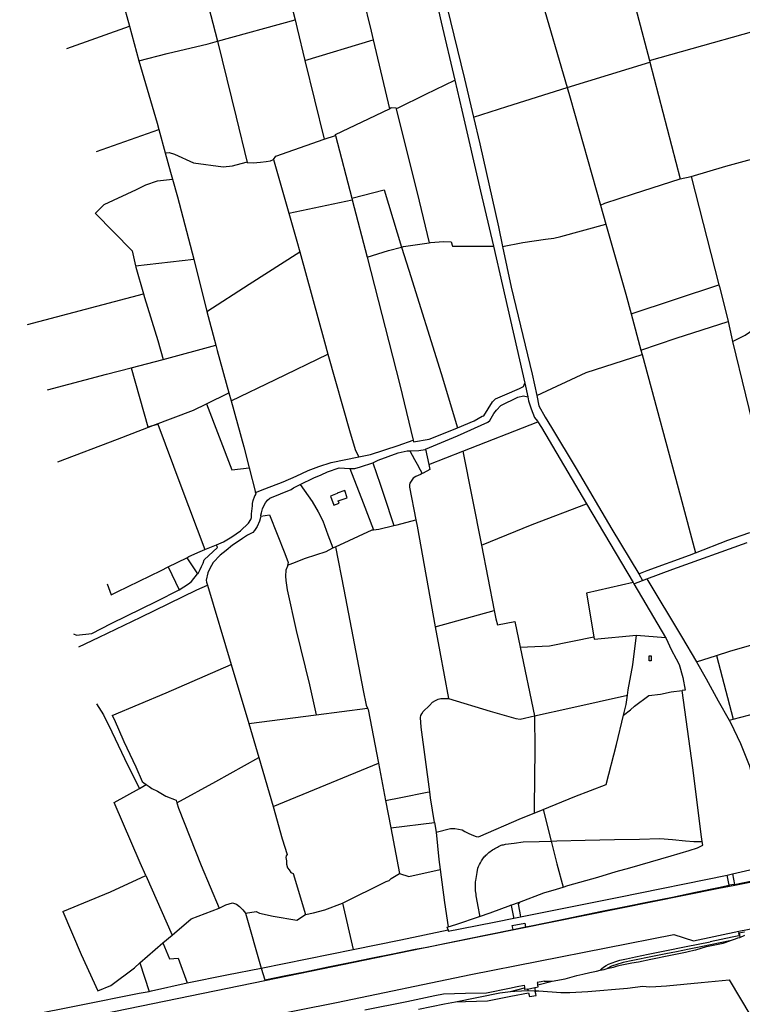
# Model space of a CAD drawing. Header units: inches. Extents: x 210911 to 224988, y 571697 to 586201.
# Tile 205 of 256: x 211873 to 212757, y 584214 to 585418. Entities that reach past the tile are written whole.
import ezdxf

# ---------------------------------------------------------------- set-up
doc = ezdxf.new("R2010")
doc.units = ezdxf.units.IN
doc.header["$MEASUREMENT"] = 0

msp = doc.modelspace()

# ---------------------------------------------------------------- linework, layer by layer
for points in [[(212066.482, 585584.873), (212066.826, 585583.576), (212101.314, 585445.382), (212115.043, 585391.751)], [(211966.576, 585558.909), (211999.059, 585440.919), (212007.466, 585409.931)], [(212597.906, 585539.571), (212642.96, 585368.274)], [(212501.214, 585475.79), (212510.368, 585445.44), (212542.624, 585335.159)], [(212200.258, 585455.85), (212209.883, 585417.845)], [(212379.881, 585453.014), (212388.348, 585414.858), (212405.14, 585344.241)], [(212292.584, 585446.038), (212302.998, 585403.83), (212305.471, 585393.35)], [(212395.345, 585434.217), (212417.195, 585345.727), (212428.036, 585298.837)], [(212115.043, 585391.751), (212209.883, 585417.845)], [(212209.883, 585417.845), (212212.609, 585407.083), (212222.059, 585368.048)], [(212642.96, 585368.274), (212822.678, 585418.641)], [(211930.8, 585382.672), (212007.466, 585409.931)], [(212007.466, 585409.931), (212018.875, 585367.875)], [(212222.059, 585368.048), (212305.471, 585393.35)], [(212305.471, 585393.35), (212325.42, 585308.826)], [(212018.875, 585367.875), (212053.51, 585376.741), (212103.709, 585388.599), (212115.043, 585391.751)], [(212115.043, 585391.751), (212137.795, 585298.861), (212151.52, 585243.397)], [(212018.875, 585367.875), (212041.241, 585291.268), (212043.277, 585283.701)], [(212222.059, 585368.048), (212245.348, 585271.866)], [(212542.624, 585335.159), (212567.6, 585342.981), (212643.581, 585365.912)], [(212642.96, 585368.274), (212643.581, 585365.912)], [(212643.581, 585365.912), (212680.478, 585223.576)], [(212333.274, 585310.094), (212335.278, 585309.868), (212369.721, 585327.115), (212405.14, 585344.241)], [(212405.14, 585344.241), (212413.877, 585307.5), (212436.762, 585208.119), (212452.369, 585141.085)], [(212428.036, 585298.837), (212468.696, 585312.006), (212542.624, 585335.159)], [(212542.624, 585335.159), (212546.313, 585322.546), (212583.331, 585191.307)], [(212259.413, 585276.254), (212259.439, 585277.405), (212292.154, 585293.178), (212325.42, 585308.826)], [(212325.42, 585308.826), (212327.248, 585310.775), (212333.274, 585310.094)], [(212333.274, 585310.094), (212359.093, 585206.462), (212373.881, 585145.255)], [(212428.036, 585298.837), (212435.598, 585266.127), (212458.556, 585164.521), (212463.599, 585140.788)], [(211967.208, 585256.737), (212043.277, 585283.701)], [(212043.277, 585283.701), (212051.018, 585255.016)], [(212245.348, 585271.866), (212259.413, 585276.254)], [(212259.413, 585276.254), (212279.408, 585199.738)], [(212183.502, 585247.017), (212186.484, 585251.065), (212245.348, 585271.866)], [(212051.018, 585255.016), (212056.266, 585255.677), (212062.494, 585253.646), (212085.701, 585243.025), (212121.873, 585238.119), (212133.358, 585239.484), (212150.349, 585243.645), (212151.52, 585243.397)], [(212051.018, 585255.016), (212057.618, 585231.348), (212060.066, 585222.957)], [(212693.941, 585226.241), (212736.259, 585238.858), (212792.018, 585254.159)], [(212151.52, 585243.397), (212152.25, 585243.243), (212158.68, 585242.988), (212167.762, 585243.58), (212174.818, 585244.474), (212180.073, 585245.595), (212183.502, 585247.017)], [(212183.502, 585247.017), (212202.336, 585181.225)], [(212680.478, 585223.576), (212693.941, 585226.241)], [(212693.941, 585226.241), (212728.029, 585093.692)], [(211965.645, 585181.236), (211965.975, 585181.372), (211976.619, 585192.014), (212016.291, 585210.232), (212027.355, 585216.198), (212041.846, 585220.911), (212060.066, 585222.957)], [(212060.066, 585222.957), (212066.345, 585201.438), (212086.051, 585125.245)], [(212583.331, 585191.307), (212588.405, 585193.596), (212623.418, 585205.22), (212680.478, 585223.576)], [(212279.408, 585199.738), (212318.666, 585209.972), (212340.232, 585139.91)], [(212202.336, 585181.225), (212279.906, 585197.833)], [(212279.408, 585199.738), (212279.906, 585197.833)], [(212279.906, 585197.833), (212297.899, 585127.509)], [(212583.331, 585191.307), (212589.888, 585168.086)], [(211965.645, 585181.236), (212010.912, 585135.179), (212014.932, 585117.122)], [(212202.336, 585181.225), (212212.074, 585147.207), (212215.65, 585134.199)], [(212463.599, 585140.788), (212488.282, 585145.37), (212516.206, 585149.473), (212526.24, 585150.841), (212534.598, 585152.934), (212589.888, 585168.086)], [(212589.888, 585168.086), (212614.13, 585082.237), (212620.638, 585058.348)], [(212297.899, 585127.509), (212324.196, 585135.685), (212340.232, 585139.91)], [(212340.232, 585139.91), (212342.64, 585140.544), (212373.881, 585145.255)], [(212340.232, 585139.91), (212348.866, 585111.861), (212388.369, 584985.39), (212408.5, 584918.987)], [(212373.881, 585145.255), (212375.619, 585145.517), (212391.382, 585146.653), (212400.538, 585146.27), (212402.56, 585140.968), (212452.369, 585141.085)], [(212452.369, 585141.085), (212463.533, 585093.134), (212490.627, 584973.645)], [(212463.599, 585140.788), (212474.189, 585090.95), (212499.594, 584984.591), (212505.247, 584958.411)], [(212102.272, 585061.365), (212153.778, 585094.677), (212215.65, 585134.199)], [(212215.65, 585134.199), (212245.902, 585024.141), (212250.165, 585009.018)], [(212014.932, 585117.122), (212086.051, 585125.245)], [(212014.932, 585117.122), (212015.321, 585115.373), (212024.595, 585082.637)], [(212086.051, 585125.245), (212102.272, 585061.365)], [(212297.899, 585127.509), (212337.793, 584971.657), (212354.334, 584904.042)], [(212620.638, 585058.348), (212728.029, 585093.692)], [(212728.029, 585093.692), (212728.671, 585091.196), (212738.362, 585052.484), (212739.133, 585049.053)], [(211882.779, 585045.178), (212024.595, 585082.637)], [(212024.595, 585082.637), (212025.842, 585078.235), (212042.101, 585025.816), (212048.849, 585002.666)], [(212744.775, 585024.402), (212760.031, 585032.314), (212793.355, 585055.415), (212813.485, 585069.016)], [(212102.272, 585061.365), (212112.992, 585019.934)], [(212620.638, 585058.348), (212620.663, 585058.255), (212632.718, 585013.998)], [(212632.718, 585013.998), (212675.641, 585028.456), (212739.133, 585049.053)], [(212739.133, 585049.053), (212743.392, 585030.102), (212744.775, 585024.402)], [(212048.849, 585002.666), (212112.992, 585019.934)], [(212112.992, 585019.934), (212114.718, 585013.302), (212129.01, 584961.782)], [(212744.775, 585024.402), (212776.395, 584894.109), (212799.633, 584796.553)], [(212131.72, 584952.015), (212186.011, 584977.888), (212250.165, 585009.018)], [(212250.165, 585009.018), (212277.239, 584912.978), (212283.647, 584891.095), (212287.887, 584883.583)], [(212505.247, 584958.411), (212565.568, 584986.489), (212634.18, 585008.632)], [(212632.718, 585013.998), (212634.18, 585008.632)], [(212634.18, 585008.632), (212681.014, 584834.778), (212699.429, 584765.942)], [(212009.731, 584992.432), (212048.849, 585002.666)], [(211907.39, 584965.487), (211979.289, 584984.516), (212009.731, 584992.432)], [(212009.731, 584992.432), (212030.062, 584919.991), (212036.142, 584921.701)], [(212408.5, 584918.987), (212428.691, 584927.574), (212438.454, 584933.016), (212440.531, 584933.615), (212451.081, 584950.657), (212454.963, 584954.454), (212466.501, 584959.12), (212484.372, 584966.855), (212489.178, 584969.577), (212490.627, 584973.645)], [(212490.627, 584973.645), (212494.349, 584956.928)], [(212101.618, 584948.359), (212129.01, 584961.782)], [(212129.01, 584961.782), (212131.72, 584952.015)], [(212036.142, 584921.701), (212085.724, 584940.57), (212101.618, 584948.359)], [(212101.618, 584948.359), (212132.711, 584867.697), (212153.794, 584870.103)], [(212131.72, 584952.015), (212147.275, 584895.513), (212153.794, 584870.103)], [(212369.465, 584892.861), (212408.573, 584909.305), (212445.492, 584925.877), (212448.021, 584928.076), (212449.575, 584930.675), (212452.759, 584936.598), (212456.265, 584940.346), (212461.55, 584946.317), (212482.351, 584956.252), (212489.233, 584958.046), (212494.349, 584956.928)], [(212494.349, 584956.928), (212495.431, 584952.066), (212498.648, 584942.087), (212502.464, 584931.358), (212506.412, 584926.954), (212506.733, 584926.445)], [(212505.247, 584958.411), (212507.958, 584945.855), (212515.474, 584931.772), (212523.341, 584919.189), (212553.559, 584869.134), (212597.161, 584794.99), (212630.051, 584740.332)], [(212036.142, 584921.701), (212042.024, 584923.356), (212070.145, 584848.199), (212099.589, 584770.12)], [(212414.898, 584890.51), (212506.733, 584926.445)], [(212506.733, 584926.445), (212511.157, 584919.424), (212566.078, 584826.008)], [(211920.162, 584877.252), (211992.945, 584905.246), (212036.142, 584921.701)], [(212354.334, 584904.042), (212354.886, 584901.785), (212373.928, 584905.244), (212401.585, 584916.046), (212408.5, 584918.987)], [(212287.887, 584883.583), (212302.106, 584886.454), (212336.092, 584897.126), (212354.334, 584904.042)], [(212304.897, 584876.285), (212306.49, 584876.808), (212311.597, 584879.304), (212336.099, 584888.385), (212346.859, 584890.627), (212350.099, 584890.769)], [(212350.099, 584890.769), (212361.37, 584891.265), (212368.877, 584892.61), (212369.465, 584892.861)], [(212350.099, 584890.769), (212355.819, 584880.383), (212359.032, 584874.543), (212362.85, 584867.397), (212365.21, 584862.975)], [(212369.465, 584892.861), (212373.455, 584874.224)], [(212373.455, 584874.224), (212414.898, 584890.51)], [(212414.898, 584890.51), (212437.705, 584775.53)], [(212161.505, 584840.045), (212173.143, 584844.21), (212195.568, 584852.917), (212211.462, 584859.904), (212226.005, 584866.817), (212239.069, 584871.731), (212253.935, 584876.644), (212287.887, 584883.583)], [(212276.86, 584869.107), (212278.112, 584869.004), (212283.141, 584869.375), (212289.923, 584871.37), (212304.897, 584876.285)], [(212304.897, 584876.285), (212313.812, 584849.9)], [(212153.794, 584870.103), (212161.505, 584840.045)], [(212216.29, 584849.594), (212232.842, 584857.639), (212241.777, 584861.257), (212249.512, 584865.227), (212263.728, 584870.191), (212276.86, 584869.107)], [(212276.86, 584869.107), (212293.039, 584827.281)], [(212365.21, 584862.975), (212363.115, 584861.76), (212357.658, 584859.214), (212354.404, 584857.192), (212350.019, 584851.195), (212349.817, 584849.395), (212349.841, 584847.853)], [(212373.455, 584874.224), (212374.755, 584868.152), (212366.344, 584863.633), (212365.21, 584862.975)], [(212114.043, 584776.035), (212122.516, 584779.597), (212132.654, 584785.489), (212143.369, 584792.806), (212153.161, 584802.298), (212155.968, 584806.646), (212156.721, 584809.196), (212156.675, 584813.671), (212157.736, 584823.671), (212157.864, 584826.197), (212158.743, 584829.871), (212160.725, 584835.82), (212162.354, 584837.919), (212161.505, 584840.045)], [(212167.959, 584811.035), (212168.122, 584812.085), (212169.026, 584814.885), (212170.007, 584819.785), (212171.336, 584822.884), (212173.742, 584827.033), (212176.448, 584830.581), (212179.277, 584832.729), (212205.007, 584843.585), (212208.137, 584845.632), (212216.29, 584849.594)], [(212216.29, 584849.594), (212230.76, 584828.812), (212238.152, 584816.305), (212244.069, 584805.024), (212250.105, 584788.267), (212256.193, 584772.36)], [(212261.508, 584838.461), (212253.454, 584835.543), (212257.505, 584824.364), (212263.68, 584826.601), (212262.632, 584829.493), (212273.731, 584833.515), (212270.592, 584842.178), (212261.371, 584838.837), (212261.508, 584838.461)], [(212313.812, 584849.9), (212318.329, 584836.44)], [(212349.841, 584847.853), (212349.864, 584846.319), (212357.722, 584806.373)], [(212293.039, 584827.281), (212305.833, 584794.276)], [(212318.329, 584836.44), (212330.764, 584799.384)], [(212437.705, 584775.53), (212499.922, 584800.543), (212566.078, 584826.008)], [(212566.078, 584826.008), (212623.06, 584729.67)], [(212167.959, 584811.035), (212167.669, 584809.16), (212166.313, 584804.636), (212163.729, 584798.237), (212160.371, 584793.239), (212158.493, 584791.09), (212151.709, 584787.62), (212145.5, 584783.425), (212140.468, 584779.828), (212133.583, 584775.358), (212125.721, 584768.814), (212118.434, 584763.144), (212109.994, 584754.35), (212105.858, 584747.052), (212103.201, 584741.804), (212101.114, 584732.704), (212101.587, 584730.228), (212102.902, 584726.68)], [(212167.959, 584811.035), (212178.73, 584812.427), (212197.518, 584765.206), (212201.309, 584754.052), (212200.781, 584751.085)], [(212334.913, 584800.415), (212357.722, 584806.373)], [(212357.722, 584806.373), (212359.22, 584798.756), (212381.319, 584675.482)], [(212259.446, 584773.482), (212304.05, 584794.124), (212305.833, 584794.276)], [(212305.833, 584794.276), (212312.482, 584794.843), (212330.764, 584799.384)], [(212330.764, 584799.384), (212334.913, 584800.415)], [(212699.429, 584765.942), (212738.723, 584781.65), (212764.626, 584790.381), (212792.427, 584795.509), (212799.633, 584796.553)], [(212639.712, 584734.236), (212671.788, 584746.124), (212762.348, 584778.733)], [(212077.513, 584760.085), (212080.241, 584761.457), (212094.058, 584767.871), (212099.589, 584770.12)], [(212090.897, 584740.248), (212091.479, 584740.845), (212094.036, 584745.593), (212095.515, 584749.267), (212097.446, 584753.341), (212098.976, 584757.315), (212115.178, 584772.553), (212114.043, 584776.035)], [(212099.589, 584770.12), (212114.043, 584776.035)], [(212200.781, 584751.085), (212207.312, 584753.272), (212222.605, 584759.46), (212248.007, 584767.616), (212256.193, 584772.36)], [(212256.193, 584772.36), (212259.446, 584773.482)], [(212259.446, 584773.482), (212269.673, 584721.418), (212293.233, 584597.634), (212296.966, 584579.604), (212298.488, 584576.104)], [(212437.705, 584775.53), (212453.361, 584695.726)], [(212055.035, 584748.778), (212077.513, 584760.085)], [(212077.513, 584760.085), (212090.897, 584740.248)], [(212630.051, 584740.332), (212640.438, 584744.324), (212692.22, 584763.06), (212699.429, 584765.942)], [(211980.083, 584728.014), (211985.149, 584714.534), (211992.633, 584718.453), (212046.349, 584744.409), (212055.035, 584748.778)], [(212055.035, 584748.778), (212068.197, 584720.97)], [(212200.781, 584751.085), (212200.579, 584749.952), (212198.797, 584744.777), (212198.439, 584737.602), (212198.759, 584732.301), (212200.473, 584720.998), (212211.453, 584671.208), (212227.443, 584604.462), (212235.705, 584568.105)], [(212068.197, 584720.97), (212079.883, 584728.254), (212083.313, 584731.001), (212090.897, 584740.248)], [(212623.837, 584728.352), (212634.697, 584732.377)], [(212630.051, 584740.332), (212634.697, 584732.377)], [(212634.697, 584732.377), (212639.712, 584734.236)], [(212639.712, 584734.236), (212682.457, 584663.806), (212700.437, 584632.866)], [(211939.184, 584666.944), (211942.993, 584665.29), (211961.634, 584667.549), (211985.339, 584679.58), (212040.858, 584707.01), (212068.197, 584720.97)], [(211945.741, 584650.993), (211970.672, 584663.05), (212021.609, 584687.237), (212089.894, 584720.737), (212102.902, 584726.68)], [(212102.902, 584726.68), (212132.001, 584629.559)], [(212623.06, 584729.67), (212566.256, 584716.93), (212575.195, 584663.427)], [(212623.06, 584729.67), (212623.837, 584728.352)], [(212623.837, 584728.352), (212662.811, 584662.431)], [(212381.319, 584675.482), (212453.361, 584695.726)], [(212453.361, 584695.726), (212455.418, 584685.24), (212457.286, 584678.187), (212478.656, 584682.021), (212485.128, 584650.655)], [(212381.319, 584675.482), (212386.776, 584645.04), (212397.347, 584587.774)], [(212485.128, 584650.655), (212520.829, 584652.283), (212575.195, 584663.427)], [(212575.195, 584663.427), (212575.677, 584660.541), (212627.445, 584665.55)], [(212616.087, 584592.083), (212616.916, 584598.375), (212622.953, 584629.074), (212627.445, 584665.55)], [(212627.445, 584665.55), (212662.811, 584662.431)], [(212662.811, 584662.431), (212663.366, 584661.496), (212669.631, 584647.889), (212675.798, 584636.408), (212679.268, 584629.354), (212683.855, 584613.523), (212686.765, 584597.969), (212683.163, 584597.897)], [(212724.961, 584640.605), (212741.205, 584645.731), (212792.358, 584660.517)], [(212485.128, 584650.655), (212502.595, 584566.93)], [(212645.367, 584640.102), (212645.322, 584634.142), (212642.557, 584634.163), (212642.602, 584640.123), (212645.367, 584640.102)], [(212700.437, 584632.866), (212724.961, 584640.605)], [(212724.961, 584640.605), (212745.309, 584562.537)], [(211986.508, 584566.972), (212052.208, 584595.076), (212132.001, 584629.559)], [(212132.001, 584629.559), (212153.538, 584557.24)], [(212700.437, 584632.866), (212712.549, 584612.025), (212727.255, 584585.01), (212740.558, 584561.29)], [(212374.687, 584473.892), (212364.136, 584552.897), (212363.148, 584564.674), (212363.676, 584567.199), (212364.879, 584569.323), (212366.708, 584571.972), (212374.072, 584579.492), (212378.053, 584583.339), (212381.508, 584585.587), (212384.712, 584587.334), (212388.141, 584588.132), (212393.32, 584588.128), (212397.347, 584587.774)], [(212397.347, 584587.774), (212448.367, 584572.382), (212479.68, 584563.355), (212485.033, 584562.551), (212502.595, 584566.93)], [(212502.595, 584566.93), (212546.992, 584576.428), (212616.087, 584592.083)], [(212611.407, 584567.602), (212619.892, 584574.17), (212624.825, 584578.391), (212642.452, 584591.779), (212656.489, 584593.443), (212669.776, 584595.907), (212683.163, 584597.897)], [(212611.407, 584567.602), (212614.595, 584580.75), (212616.087, 584592.083)], [(212707.512, 584412.957), (212706.588, 584418.981), (212696.146, 584503.025), (212683.163, 584597.897)], [(211967.441, 584581.508), (211975.888, 584567.834), (211985.947, 584547.368), (212005.592, 584506.186), (212019.684, 584478.06)], [(212235.705, 584568.105), (212298.488, 584576.104)], [(212298.488, 584576.104), (212299.163, 584574.551), (212311.759, 584509.006)], [(212745.309, 584562.537), (212764.138, 584567.478), (212813.037, 584580.616)], [(211986.508, 584566.972), (211988.828, 584562.698), (212000.482, 584535.485), (212015.384, 584504.219), (212023.196, 584486.386), (212025.245, 584484.634), (212027.886, 584482.738)], [(212153.538, 584557.24), (212235.705, 584568.105)], [(212502.595, 584566.93), (212502.857, 584525.857), (212502.031, 584455.249), (212502.32, 584447.859)], [(212513.26, 584452.328), (212552.08, 584468.186), (212589.998, 584482.882), (212602.859, 584531.553), (212611.407, 584567.602)], [(212740.558, 584561.29), (212745.309, 584562.537)], [(212153.538, 584557.24), (212165.853, 584515.769)], [(212740.558, 584561.29), (212742.013, 584558.695), (212754.369, 584532.882), (212765.048, 584506.27), (212768.412, 584493.291), (212770.45, 584480.763), (212780.836, 584436.899), (212783.784, 584423.864)], [(212065.414, 584460.421), (212112.935, 584486.489), (212165.853, 584515.769)], [(212165.853, 584515.769), (212183.072, 584455.8)], [(212183.072, 584455.8), (212311.759, 584509.006)], [(212311.759, 584509.006), (212320.508, 584463.296)], [(212747.093, 584360.563), (212768.601, 584364.89), (212794.396, 584370.119), (212820.568, 584375.236), (212849.583, 584380.947), (212879.205, 584386.724), (212909.144, 584392.6), (212938.014, 584398.145), (212962.136, 584402.863), (212980.587, 584406.584), (212999.187, 584410.67), (213021.663, 584414.666), (213081.347, 584426.539), (213136.1, 584437.071), (213212.8, 584451.963), (213294.601, 584468.284), (213364.906, 584482.278), (213410.621, 584491.609), (213460.37, 584502.633), (213479.976, 584507.065)], [(212027.347, 584371.393), (212020.449, 584386.888), (211988.748, 584460.831), (212019.684, 584478.06)], [(212019.684, 584478.06), (212027.886, 584482.738)], [(212027.886, 584482.738), (212031.445, 584480.204), (212035.02, 584478.076), (212041.747, 584474.695), (212052.048, 584468.711), (212064.426, 584463.525), (212065.414, 584460.421)], [(212320.508, 584463.296), (212339.149, 584466.944)], [(212339.149, 584466.944), (212371.602, 584473.562)], [(212371.602, 584473.562), (212374.687, 584473.892)], [(212380.454, 584436.387), (212375.677, 584466.477), (212374.687, 584473.892)], [(212065.414, 584460.421), (212067.443, 584454.047), (212095.288, 584383.766), (212117.023, 584331.392)], [(212183.072, 584455.8), (212194.344, 584416.541), (212200.202, 584397.133), (212199.225, 584395.584), (212198.698, 584393.659), (212199.669, 584389.408), (212199.665, 584385.532), (212200.86, 584380.756), (212202.884, 584378.254), (212204.882, 584375.202), (212207.733, 584373.975), (212222.741, 584323.981)], [(212320.508, 584463.296), (212326.888, 584429.962)], [(212382.362, 584424.366), (212399.904, 584428.903), (212405.208, 584429.048), (212414.138, 584427.366), (212417.263, 584425.463), (212422.214, 584422.884), (212428.115, 584420.279), (212431.392, 584419.151), (212434.268, 584418.999), (212486.655, 584441.46), (212502.32, 584447.859)], [(212502.32, 584447.859), (212513.26, 584452.328)], [(212513.26, 584452.328), (212523.058, 584413.53)], [(212326.888, 584429.962), (212380.454, 584436.387)], [(212326.888, 584429.962), (212337.451, 584374.146)], [(212380.454, 584436.387), (212382.362, 584424.366)], [(212382.362, 584424.366), (212385.854, 584391.059), (212387.417, 584378.995)], [(212452.833, 584403.632), (212454.269, 584404.589), (212455.739, 584405.49), (212457.243, 584406.335), (212458.779, 584407.122), (212460.343, 584407.85), (212461.933, 584408.518)], [(212461.933, 584408.518), (212463.226, 584408.887), (212464.535, 584409.197), (212465.856, 584409.446), (212467.188, 584409.634)], [(212467.188, 584409.634), (212477.762, 584411.084), (212488.542, 584412.639), (212508.389, 584413.115), (212523.058, 584413.53)], [(212523.058, 584413.53), (212529.694, 584413.718), (212564.664, 584414.545), (212600.287, 584415.388), (212630.867, 584416.118), (212655.797, 584416.73), (212671.461, 584415.471), (212687.09, 584414.086), (212697.369, 584413.287), (212702.956, 584413.077), (212707.512, 584412.957)], [(212523.058, 584413.53), (212530.077, 584385.743), (212537.655, 584357.43)], [(212537.655, 584357.43), (212543.208, 584359.204), (212580.07, 584369.576), (212602.418, 584376.434), (212619.16, 584381.021), (212669.762, 584395.433), (212691.46, 584402.066), (212701.921, 584405.508), (212708.179, 584408.604), (212707.512, 584412.957)], [(212437.671, 584389.366), (212438.454, 584390.62), (212439.29, 584391.839), (212440.178, 584393.021), (212441.116, 584394.163), (212442.102, 584395.265), (212443.135, 584396.323), (212444.212, 584397.335)], [(212444.212, 584397.335), (212445.555, 584398.507), (212446.938, 584399.632), (212448.359, 584400.708), (212449.816, 584401.734), (212451.308, 584402.709), (212452.833, 584403.632)], [(212433.32, 584380.292), (212434.3, 584382.611), (212435.353, 584384.897), (212436.477, 584387.15), (212437.671, 584389.366)], [(212744.491, 584373.487), (212797.602, 584385.821)], [(211926.194, 584327.319), (211984.452, 584351.434), (212027.347, 584371.393)], [(212027.347, 584371.393), (212059.661, 584298.621)], [(212268.113, 584337.547), (212321.479, 584364.182), (212325.008, 584365.355), (212327.312, 584368.028), (212337.451, 584374.146)], [(212337.451, 584374.146), (212349.08, 584370.261), (212387.417, 584378.995)], [(212387.417, 584378.995), (212392.653, 584338.597), (212397.026, 584308.708)], [(212430.812, 584365.365), (212431.613, 584370.176), (212432.466, 584375.273), (212433.32, 584380.292)], [(212485.543, 584320.881), (212505.769, 584325.005), (212605.687, 584345.128), (212738.033, 584372.084)], [(212738.033, 584372.084), (212741.414, 584372.773), (212744.491, 584373.487)], [(212740.61, 584359.535), (212738.033, 584372.084)], [(212744.491, 584373.487), (212747.093, 584360.563)], [(212173.185, 584243.268), (212365.037, 584282.6), (212727.789, 584355.993), (212740.815, 584358.536)], [(212430.555, 584354.893), (212430.438, 584356.638), (212430.386, 584358.387), (212430.397, 584360.136), (212430.471, 584361.884), (212430.61, 584363.627), (212430.812, 584365.365)], [(212484.106, 584339.107), (212513.902, 584350.127), (212529.393, 584354.79), (212537.655, 584357.43)], [(212491.634, 584308.708), (212500.517, 584310.525), (212530.307, 584316.551), (212557.58, 584322.17), (212584.849, 584327.728), (212613.995, 584333.611), (212642.02, 584339.399), (212671.099, 584345.192), (212699.218, 584351.039), (212727.557, 584356.969), (212740.61, 584359.535)], [(212747.093, 584360.563), (212740.61, 584359.535)], [(212740.815, 584358.536), (212740.61, 584359.535)], [(212740.815, 584358.536), (212747.248, 584359.791)], [(212747.093, 584360.563), (212747.248, 584359.791)], [(212747.248, 584359.791), (212784.524, 584367.067)], [(212431.775, 584344.56), (212431.415, 584346.611), (212431.113, 584348.672), (212430.869, 584350.74), (212430.683, 584352.814), (212430.555, 584354.893)], [(212117.023, 584331.392), (212125.308, 584335.511), (212133.642, 584338.204), (212138.269, 584336.626), (212141.918, 584333.747), (212146.217, 584329.743), (212149.239, 584325.415)], [(212222.741, 584323.981), (212232.55, 584326.049), (212246.314, 584329.688), (212268.113, 584337.547)], [(212268.113, 584337.547), (212280.848, 584280.974)], [(212435.456, 584321.458), (212435.889, 584323.08), (212433.741, 584333.559), (212431.775, 584344.56)], [(212435.456, 584321.458), (212448.604, 584325.976), (212473.787, 584335.29)], [(212473.787, 584335.29), (212484.106, 584339.107)], [(212477.43, 584319.227), (212477.158, 584320.616), (212474.337, 584334.92), (212473.787, 584335.29)], [(212484.106, 584339.107), (212483.303, 584337.772), (212482.475, 584336.526), (212484.141, 584328.012), (212485.543, 584320.881)], [(211926.194, 584327.319), (211948.684, 584274.971), (211968.865, 584230.64), (211984.705, 584236.83), (212013.497, 584258.801), (212020.245, 584264.674)], [(212059.661, 584298.621), (212082.856, 584318.519), (212117.023, 584331.392)], [(212149.239, 584325.415), (212162.601, 584327.455), (212166.427, 584325.502), (212183.26, 584321.863), (212211.925, 584316.989), (212222.741, 584323.981)], [(212149.239, 584325.415), (212168.625, 584258.404)], [(212397.026, 584308.708), (212406.284, 584311.433), (212435.456, 584321.458)], [(212397.07, 584305.115), (212397.244, 584303.414), (212411.832, 584306.378), (212455.322, 584314.719), (212477.43, 584319.227)], [(212475.486, 584310.402), (212490.661, 584313.414)], [(212476.452, 584305.602), (212475.486, 584310.402)], [(212477.43, 584319.227), (212485.543, 584320.881)], [(212490.661, 584313.414), (212491.634, 584308.708)], [(212752.222, 584303.313), (212762.995, 584305.545), (212800.105, 584312.742)], [(211575.094, 584077.556), (211873.843, 584138.183), (212075.794, 584179.573), (212260.657, 584216.388), (212424.816, 584250.577), (212672.797, 584299.422), (212696.796, 584291.827), (212752.222, 584303.313)], [(212048.187, 584288.997), (212059.661, 584298.621)], [(212173.001, 584243.878), (212198.703, 584249.192), (212222.031, 584253.878), (212250.578, 584259.757), (212278.938, 584265.566), (212304.49, 584270.653), (212329.396, 584275.819), (212356.641, 584281.317), (212371.268, 584283.958), (212384.752, 584286.636), (212406.505, 584291.151), (212444.162, 584298.995), (212476.452, 584305.602)], [(212280.848, 584280.974), (212339.366, 584292.909), (212397.07, 584305.115)], [(212397.07, 584305.115), (212395.948, 584308.391), (212397.026, 584308.708)], [(212476.452, 584305.602), (212491.634, 584308.708)], [(212752.697, 584297.698), (212750.456, 584297.24), (212744.239, 584296.008)], [(212752.588, 584301.319), (212752.573, 584301.394), (212751.927, 584301.273), (212752.337, 584299.41), (212752.697, 584297.698)], [(212752.588, 584301.319), (212758.775, 584302.529), (212759.467, 584302.673)], [(212752.588, 584301.319), (212753.68, 584295.877)], [(212753.68, 584295.877), (212759.578, 584298.537)], [(212020.245, 584264.674), (212048.187, 584288.997)], [(212048.187, 584288.997), (212056.466, 584269.775), (212067.223, 584270.343), (212078.019, 584240.078)], [(212582.887, 584255.608), (212584.4, 584257.469), (212586.997, 584259.598), (212590.115, 584261.467), (212593.117, 584262.927), (212597.44, 584264.775), (212601.799, 584266.365), (212606.913, 584268.018), (212614.908, 584269.815), (212625.923, 584272.064), (212641.395, 584275.134), (212662.066, 584279.337), (212688.158, 584284.612), (212717.362, 584290.508)], [(212741.324, 584291.584), (212705.998, 584284.467), (212691.787, 584281.517), (212676.036, 584278.356), (212663.26, 584275.731), (212646.94, 584272.449), (212622.619, 584267.541), (212610.926, 584265.181), (212603.093, 584262.793), (212596.847, 584260.494)], [(212687.084, 584277.628), (212690.538, 584278.44), (212697.338, 584280.139), (212699.903, 584280.742), (212712.648, 584284.722), (212716.82, 584285.702), (212722.915, 584286.942), (212733.135, 584288.947), (212741.324, 584291.584)], [(212744.239, 584296.008), (212717.362, 584290.508)], [(212741.324, 584291.584), (212742.344, 584291.913), (212748.363, 584294.186), (212751.078, 584295.442), (212753.68, 584295.877)], [(212168.625, 584258.404), (212280.848, 584280.974)], [(212617.682, 584263.784), (212621.622, 584264.701), (212629.594, 584266.081), (212644.959, 584269.06), (212669.001, 584274.004), (212687.084, 584277.628)], [(212020.245, 584264.674), (212031.486, 584229.877)], [(212591.284, 584257.722), (212592.917, 584258.196), (212599.188, 584259.603), (212604.065, 584260.938), (212607.411, 584261.867), (212617.682, 584263.784)], [(212078.019, 584240.078), (212126.372, 584249.974), (212168.625, 584258.404)], [(212168.625, 584258.404), (212173.001, 584243.878)], [(212524.28, 584242.159), (212540.022, 584245.37), (212548.493, 584247.453), (212554.475, 584249.306), (212561.653, 584251.036), (212570.147, 584252.794), (212578.168, 584254.551), (212582.887, 584255.608)], [(212582.887, 584255.608), (212587.744, 584256.695), (212591.284, 584257.722)], [(212596.847, 584260.494), (212591.284, 584257.722)], [(210911.409, 583990.662), (210938.554, 583994.948), (211088.562, 584023.572), (211264.326, 584059.317), (211562.886, 584118.618), (211944.871, 584196.46), (212173.185, 584243.268)], [(212031.486, 584229.877), (212034.645, 584230.427), (212078.019, 584240.078)], [(212173.001, 584243.878), (212173.185, 584243.268)], [(212391.203, 584226.803), (212418.376, 584227.52), (212444.068, 584228.237), (212471.976, 584233.799), (212481.345, 584235.643), (212489.892, 584237.329), (212490.359, 584234.961), (212490.546, 584234.031)], [(212503.377, 584234.766), (212507.18, 584235.573), (212506.624, 584237.325), (212506.515, 584237.88)], [(212514.306, 584242.173), (212510.808, 584241.454), (212506, 584240.506), (212506.515, 584237.88)], [(212506.348, 584230.37), (212507.908, 584230.294), (212534.611, 584228.646), (212545.71, 584228.426), (212567.818, 584229.588), (212616.136, 584233.788), (212634.95, 584236.023), (212639.164, 584235.728), (212642.669, 584235.534), (212650.932, 584235.851), (212663.997, 584236.741), (212706.206, 584240.747), (212732.025, 584243.197), (212740.726, 584243.942), (212779.642, 584178.482)], [(212506.515, 584237.88), (212524.28, 584242.159)], [(212514.306, 584242.173), (212524.28, 584242.159)], [(211758.147, 584175.009), (211819.103, 584187.829), (211946.538, 584212.92), (212019.517, 584227.791), (212031.486, 584229.877)], [(212295.392, 584207.346), (212346.58, 584217.503), (212380.813, 584224.642), (212391.203, 584226.803)], [(212406.208, 584217.195), (212418.275, 584217.513), (212445.193, 584218.264), (212473.82, 584223.97), (212495.374, 584228.211), (212496.297, 584223.561), (212504.479, 584224.908), (212504.133, 584226.647), (212503.505, 584229.811), (212506.348, 584230.37)], [(212406.208, 584217.195), (212460.29, 584227.916), (212473.256, 584229.868)], [(212473.256, 584229.868), (212490.546, 584234.031)], [(212473.256, 584229.868), (212474.965, 584230.026), (212478.496, 584230.12), (212494.839, 584230.903)], [(212493.71, 584232.715), (212490.896, 584232.118), (212490.742, 584232.992), (212490.546, 584234.031)], [(212493.71, 584232.715), (212503.377, 584234.766)], [(212494.839, 584230.903), (212494.686, 584231.676), (212494.545, 584231.954), (212493.71, 584232.715)], [(212494.839, 584230.903), (212495.148, 584230.918), (212503.366, 584230.516)], [(212503.377, 584234.766), (212502.838, 584233.585), (212502.846, 584233.144), (212503.366, 584230.516)], [(212503.366, 584230.516), (212506.348, 584230.37)], [(212360.758, 584207.959), (212392.504, 584214.478), (212406.208, 584217.195)]]:
    msp.add_lwpolyline(points)

doc.saveas('drawing.dxf')
